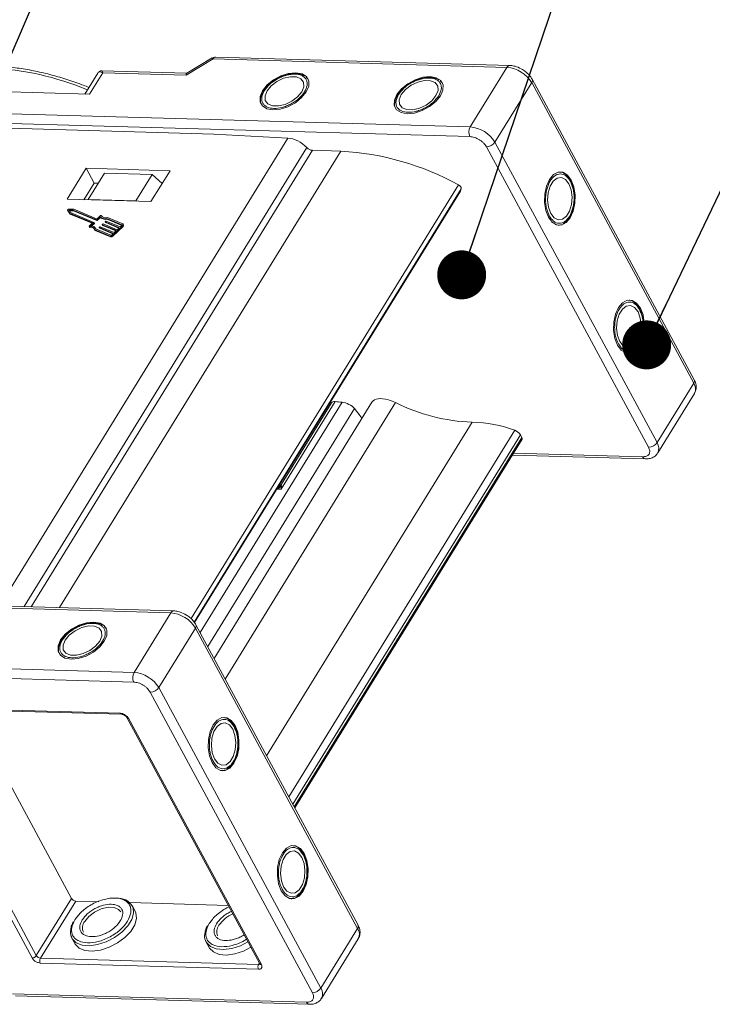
# Model space of a CAD drawing. Header units: millimetres. Extents: x 4016 to 5477, y 50 to 1083.
# Tile 36 of 42: x 5030 to 5101, y 924 to 1025. Entities that reach past the tile are written whole.
import ezdxf

# ---------------------------------------------------------------- set-up
doc = ezdxf.new("R2010")
doc.units = ezdxf.units.MM
doc.styles.get("Standard").update_dxf_attribs({"font": '仿宋_GB2312.ttf', "width": 0.8})
doc.dimstyles.new('ISO-25.1', dxfattribs={"dimtxt": 6, "dimasz": 5, "dimexe": 3.5, "dimexo": 0.625, "dimgap": 1.5, "dimtad": 1, "dimtoh": 1, "dimtxsty": 'Standard', "dimcen": 2.5, "dimadec": 0, "dimazin": 0, "dimtfac": 1, "dimtmove": 0, "dimatfit": 3, "dimfxl": 0, "dimarcsym": 0})

msp = doc.modelspace()

# ---------------------------------------------------------------- linework, layer by layer
at = {"color": 7, "linetype": 'Continuous', "lineweight": 15}
for p, q in [((5080.361, 1019.857), (5050.345, 1020.72)), ((5047.29, 1018.87), (5050.054, 1020.523)), ((5049.966, 1020.621), (5047.362, 1019.063)), ((5050.054, 1020.523), (5080.07, 1019.66)), ((5038.281, 1019.087), (5036.957, 1016.939)), ((5037.43, 1016.925), (5038.78, 1019.114)), ((5047.378, 1019.072), (5038.704, 1019.322)), ((5038.78, 1019.114), (5047.29, 1018.87)), ((5059.705, 1018.526), (5059.55, 1018.666)), ((5080.07, 1019.66), (5076.321, 1013.579)), ((5059.729, 1018.511), (5059.783, 1018.438)), ((5073.416, 1018.132), (5073.261, 1018.272)), ((5073.44, 1018.117), (5073.494, 1018.044)), ((5078.849, 1012.021), (5082.598, 1018.102)), ((5082.598, 1018.102), (5099.155, 987.418)), ((5099.2, 987.766), (5082.643, 1018.451)), ((5025.683, 1017.263), (5037.43, 1016.925)), ((5055.327, 1017.426), (5055.241, 1017.306)), ((5069.038, 1017.032), (5068.952, 1016.912)), ((5076.321, 1013.579), (5024.333, 1015.073)), ((5022.582, 1013.638), (5050.136, 1012.846)), ((5076.292, 1012.589), (5024.304, 1014.084)), ((5050.136, 1012.846), (5057.683, 1012.443)), ((5057.683, 1012.443), (5028.229, 964.662)), ((5095.406, 981.336), (5078.849, 1012.021)), ((5030.745, 964.59), (5059.64, 1011.463)), ((5060.205, 1011.193), (5031.463, 964.569)), ((5034.378, 964.486), (5063.12, 1011.11)), ((5063.12, 1011.11), (5060.205, 1011.193)), ((5094.535, 980.866), (5077.978, 1011.55)), ((5037.09, 1009.359), (5035.141, 1006.197)), ((5045.66, 1009.113), (5037.09, 1009.359)), ((5037.09, 1009.359), (5037.904, 1007.85)), ((5037.313, 1006.184), (5038.963, 1008.86)), ((5043.819, 1008.72), (5038.963, 1008.86)), ((5043.819, 1008.72), (5042.169, 1006.044)), ((5043.71, 1005.95), (5045.66, 1009.113)), ((5044.856, 1007.809), (5043.819, 1008.72)), ((5037.904, 1007.85), (5036.855, 1006.147)), ((5038.333, 1007.838), (5037.904, 1007.85)), ((5047.801, 963.367), (5075.116, 1007.676)), ((5086.661, 1007.9), (5086.6, 1008.035)), ((5048.128, 963.007), (5075.402, 1007.25)), ((5075.331, 1007.058), (5048.154, 962.972)), ((5048.157, 962.969), (5075.313, 1007.02)), ((5075.313, 1007.02), (5075.331, 1007.058)), ((5075.331, 1007.058), (5075.402, 1007.25)), ((5035.141, 1006.197), (5043.71, 1005.95)), ((5037.309, 1006.134), (5037.313, 1006.184)), ((5037.313, 1006.184), (5042.169, 1006.044)), ((5042.169, 1006.044), (5042.227, 1005.993)), ((5035.199, 1005.091), (5035.24, 1005.016)), ((5035.2, 1005.09), (5035.402, 1004.763)), ((5035.24, 1005.015), (5035.2, 1005.09)), ((5035.24, 1005.016), (5035.24, 1005.015)), ((5035.24, 1005.015), (5035.442, 1004.687)), ((5035.837, 1005.174), (5035.28, 1005.166)), ((5035.766, 1005.085), (5035.356, 1005.079)), ((5035.356, 1005.079), (5035.505, 1004.838)), ((5035.402, 1004.763), (5037.741, 1003.779)), ((5035.442, 1004.687), (5035.402, 1004.763)), ((5035.403, 1005.004), (5035.807, 1005.01)), ((5035.442, 1004.687), (5037.699, 1003.738)), ((5035.505, 1004.838), (5037.888, 1003.836)), ((5038.149, 1004.083), (5035.766, 1005.085)), ((5035.807, 1005.01), (5035.766, 1005.085)), ((5035.807, 1005.01), (5038.19, 1004.008)), ((5038.157, 1004.199), (5035.837, 1005.174)), ((5037.741, 1003.779), (5037.404, 1003.46)), ((5037.886, 1003.807), (5037.549, 1003.489)), ((5037.66, 1003.48), (5037.926, 1003.732)), ((5037.926, 1003.732), (5037.886, 1003.807)), ((5037.935, 1003.755), (5037.894, 1003.831)), ((5038.19, 1004.008), (5038.149, 1004.083)), ((5038.528, 1004.414), (5038.191, 1004.095)), ((5038.231, 1004.02), (5038.191, 1004.095)), ((5038.514, 1004.509), (5038.199, 1004.211)), ((5038.231, 1004.02), (5038.568, 1004.338)), ((5038.568, 1004.338), (5038.528, 1004.414)), ((5038.615, 1004.512), (5038.61, 1004.522)), ((5038.61, 1004.522), (5038.615, 1004.512)), ((5038.738, 1003.6), (5038.778, 1003.525)), ((5040.177, 1002.992), (5038.744, 1003.595)), ((5038.785, 1003.52), (5038.744, 1003.595)), ((5038.746, 1003.624), (5038.789, 1003.665)), ((5038.831, 1003.677), (5040.265, 1003.074)), ((5039.043, 1003.889), (5039.083, 1003.813)), ((5040.482, 1003.28), (5039.049, 1003.883)), ((5039.09, 1003.808), (5039.049, 1003.883)), ((5039.051, 1003.912), (5039.094, 1003.953)), ((5039.09, 1003.808), (5040.44, 1003.24)), ((5039.136, 1003.966), (5040.57, 1003.363)), ((5040.748, 1003.585), (5039.204, 1004.234)), ((5039.245, 1004.159), (5039.204, 1004.234)), ((5039.245, 1004.159), (5040.745, 1003.528)), ((5040.835, 1003.667), (5039.267, 1004.327)), ((5040.763, 1003.558), (5040.748, 1003.585)), ((5040.914, 1003.559), (5040.873, 1003.635)), ((5085.425, 1003.559), (5085.624, 1003.624)), ((5037.388, 1003.413), (5037.428, 1003.338)), ((5037.462, 1003.324), (5037.421, 1003.399)), ((5037.959, 1003.092), (5039.528, 1002.432)), ((5038, 1003.017), (5037.959, 1003.092)), ((5038, 1003.017), (5039.569, 1002.357)), ((5038.078, 1003.176), (5038.038, 1003.252)), ((5038.071, 1003.164), (5039.615, 1002.515)), ((5038.433, 1003.312), (5038.473, 1003.237)), ((5039.872, 1002.704), (5038.439, 1003.307)), ((5038.48, 1003.231), (5038.439, 1003.307)), ((5038.441, 1003.336), (5038.484, 1003.377)), ((5038.48, 1003.231), (5039.83, 1002.664)), ((5038.526, 1003.389), (5039.96, 1002.786)), ((5038.785, 1003.52), (5040.135, 1002.952)), ((5039.698, 1002.539), (5039.872, 1002.704)), ((5039.777, 1002.506), (5040.823, 1003.494)), ((5039.818, 1002.431), (5040.864, 1003.419)), ((5039.96, 1002.786), (5040.177, 1002.992)), ((5040.265, 1003.074), (5040.482, 1003.28)), ((5040.57, 1003.363), (5040.744, 1003.527)), ((5040.823, 1003.494), (5040.864, 1003.419)), ((5085.4, 1003.546), (5085.309, 1003.536)), ((5039.528, 1002.432), (5039.569, 1002.357)), ((5039.818, 1002.431), (5039.777, 1002.506)), ((5093.718, 994.822), (5093.657, 994.957)), ((5092.482, 990.481), (5092.681, 990.545)), ((5092.457, 990.468), (5092.366, 990.457)), ((5099.155, 987.418), (5095.406, 981.336)), ((5062.522, 985.522), (5057.019, 976.595)), ((5095.48, 980.283), (5099.229, 986.365)), ((5063.227, 985.461), (5048.732, 961.947)), ((5049.508, 960.51), (5064.49, 984.815)), ((5066.285, 985.456), (5050.161, 959.3)), ((5051.298, 957.192), (5068.702, 985.425)), ((5062.167, 985.414), (5057.032, 977.083)), ((5061.997, 985.419), (5062.109, 985.32)), ((5064.49, 984.815), (5065.171, 983.939)), ((5065.255, 983.784), (5065.171, 983.939)), ((5076.53, 983.432), (5055.525, 949.358)), ((5057.791, 945.16), (5080.871, 982.601)), ((5058.194, 944.413), (5081.448, 982.136)), ((5081.601, 981.852), (5058.347, 944.13)), ((5058.403, 944.026), (5081.613, 981.676)), ((5081.448, 982.136), (5081.601, 981.852)), ((5080.623, 980.07), (5094.215, 979.68)), ((5080.747, 980.272), (5093.935, 979.893)), ((5056.504, 976.504), (5054.126, 972.645)), ((5056.644, 976.58), (5056.504, 976.504)), ((5056.644, 976.58), (5056.596, 976.635)), ((5056.671, 976.665), (5056.644, 976.58)), ((5057.019, 976.595), (5056.644, 976.58)), ((5057.019, 976.595), (5056.671, 976.665)), ((5057.059, 976.886), (5057.019, 976.595)), ((4993.741, 965.449), (5045.729, 963.954)), ((5046.021, 964.151), (4994.033, 965.645)), ((5045.729, 963.954), (5041.98, 957.873)), ((5039.076, 962.426), (5038.921, 962.566)), ((5039.1, 962.41), (5039.153, 962.338)), ((5044.509, 956.314), (5048.257, 962.396)), ((5048.257, 962.396), (5064.814, 931.711)), ((5064.859, 932.06), (5048.302, 962.745)), ((5034.698, 961.326), (5034.611, 961.206)), ((5041.98, 957.873), (5011.964, 958.736)), ((5011.936, 957.746), (5041.952, 956.883)), ((5043.637, 955.844), (5060.194, 925.16)), ((5061.065, 925.63), (5044.509, 956.314)), ((5018.293, 954.344), (5040.574, 953.704)), ((5031.565, 928.707), (5017.994, 953.858)), ((5032, 928.942), (5018.429, 954.093)), ((5018.433, 954.238), (5040.714, 953.597)), ((5035.599, 934.78), (5025.205, 954.043)), ((5041.259, 953.261), (5054.83, 928.11)), ((5041.417, 953.184), (5054.988, 928.033)), ((5052.321, 952.194), (5052.26, 952.329)), ((5051.059, 947.84), (5050.969, 947.83)), ((5051.085, 947.853), (5051.284, 947.918)), ((5059.378, 939.116), (5059.317, 939.25)), ((5032, 928.942), (5035.599, 934.78)), ((5036.021, 934.52), (5032.422, 928.682)), ((5038.369, 934.453), (5036.021, 934.52)), ((5051.613, 934.072), (5041.556, 934.361)), ((5058.116, 934.762), (5058.026, 934.751)), ((5058.142, 934.774), (5058.341, 934.839)), ((5042.097, 933.497), (5041.798, 934.05)), ((5064.814, 931.711), (5061.065, 925.63)), ((5035.638, 930.726), (5035.936, 930.173)), ((5049.349, 930.332), (5049.647, 929.778)), ((5061.139, 924.577), (5064.888, 930.659)), ((5054.688, 927.547), (5032.407, 928.187)), ((5032.422, 928.682), (5054.702, 928.041)), ((5054.702, 928.041), (5054.79, 928.184)), ((5059.594, 924.187), (5029.578, 925.05)), ((5029.858, 924.836), (5059.874, 923.973))]:
    msp.add_line(p, q, dxfattribs=at)
at = {"color": 7, "linetype": 'Continuous', "lineweight": 15, "flags": 128}
for points in [[(5058.513, 1019.116), (5057.767, 1019.043), (5056.98, 1018.792), (5056.228, 1018.386), (5055.585, 1017.866), (5055.115, 1017.283), (5054.863, 1016.694), (5054.853, 1016.156), (5055.087, 1015.722), (5055.542, 1015.434), (5056.173, 1015.322), (5056.919, 1015.395), (5057.706, 1015.646), (5058.458, 1016.052), (5059.101, 1016.572), (5059.571, 1017.155), (5059.823, 1017.744), (5059.833, 1018.283), (5059.599, 1018.716), (5059.144, 1019.004), (5058.513, 1019.116)], [(5055.572, 1017.27), (5055.361, 1016.751), (5055.389, 1016.289), (5055.652, 1015.938), (5056.12, 1015.743), (5056.735, 1015.725), (5057.423, 1015.887), (5058.102, 1016.211), (5058.689, 1016.655), (5059.114, 1017.168), (5059.325, 1017.687), (5059.297, 1018.15), (5059.034, 1018.5), (5058.566, 1018.696), (5057.951, 1018.713), (5057.263, 1018.551), (5056.584, 1018.228), (5055.997, 1017.783), (5055.572, 1017.27)], [(5072.224, 1018.722), (5071.478, 1018.649), (5070.691, 1018.398), (5069.939, 1017.992), (5069.297, 1017.472), (5068.826, 1016.889), (5068.574, 1016.299), (5068.564, 1015.761), (5068.798, 1015.328), (5069.253, 1015.04), (5069.884, 1014.927), (5070.63, 1015.001), (5071.417, 1015.252), (5072.169, 1015.658), (5072.812, 1016.178), (5073.282, 1016.761), (5073.535, 1017.35), (5073.544, 1017.888), (5073.31, 1018.322), (5072.855, 1018.61), (5072.224, 1018.722)], [(5069.283, 1016.876), (5069.072, 1016.357), (5069.1, 1015.894), (5069.363, 1015.544), (5069.831, 1015.348), (5070.446, 1015.331), (5071.134, 1015.493), (5071.813, 1015.816), (5072.4, 1016.261), (5072.825, 1016.774), (5073.036, 1017.293), (5073.008, 1017.755), (5072.745, 1018.106), (5072.277, 1018.301), (5071.662, 1018.319), (5070.974, 1018.157), (5070.295, 1017.833), (5069.708, 1017.389), (5069.283, 1016.876)], [(5086.643, 1008.156), (5086.259, 1008.669), (5085.797, 1008.947), (5085.305, 1008.961), (5084.828, 1008.71), (5084.415, 1008.22), (5084.105, 1007.538), (5083.929, 1006.73), (5083.905, 1005.876), (5084.034, 1005.06), (5084.304, 1004.361), (5084.688, 1003.848), (5085.149, 1003.57), (5085.642, 1003.556), (5086.119, 1003.806), (5086.532, 1004.297), (5086.842, 1004.979), (5087.017, 1005.787), (5087.042, 1006.64), (5086.913, 1007.457), (5086.643, 1008.156)], [(5086.403, 1007.767), (5086.059, 1008.209), (5085.645, 1008.416), (5085.21, 1008.363), (5084.806, 1008.056), (5084.483, 1007.532), (5084.28, 1006.855), (5084.22, 1006.105), (5084.312, 1005.374), (5084.544, 1004.75), (5084.888, 1004.308), (5085.302, 1004.101), (5085.737, 1004.154), (5086.141, 1004.461), (5086.463, 1004.985), (5086.667, 1005.662), (5086.726, 1006.411), (5086.635, 1007.142), (5086.403, 1007.767)], [(5035.2, 1005.09), (5035.197, 1005.101), (5035.198, 1005.113), (5035.205, 1005.126), (5035.216, 1005.138), (5035.23, 1005.149), (5035.246, 1005.158), (5035.264, 1005.164), (5035.28, 1005.166)], [(5037.888, 1003.836), (5037.891, 1003.834), (5037.894, 1003.831), (5037.895, 1003.828), (5037.895, 1003.824), (5037.895, 1003.82), (5037.893, 1003.816), (5037.89, 1003.811), (5037.886, 1003.807)], [(5038.514, 1004.509), (5038.526, 1004.519), (5038.54, 1004.527), (5038.555, 1004.532), (5038.569, 1004.536), (5038.583, 1004.536), (5038.595, 1004.534), (5038.604, 1004.529), (5038.61, 1004.522)], [(5038.744, 1003.595), (5038.74, 1003.597), (5038.738, 1003.6), (5038.737, 1003.603), (5038.736, 1003.607), (5038.737, 1003.611), (5038.739, 1003.615), (5038.742, 1003.62), (5038.746, 1003.624)], [(5039.049, 1003.883), (5039.045, 1003.885), (5039.043, 1003.888), (5039.042, 1003.891), (5039.041, 1003.895), (5039.042, 1003.899), (5039.044, 1003.904), (5039.047, 1003.908), (5039.051, 1003.912)], [(5040.744, 1003.527), (5040.752, 1003.536), (5040.758, 1003.544), (5040.761, 1003.553), (5040.763, 1003.561), (5040.763, 1003.569), (5040.76, 1003.576), (5040.755, 1003.581), (5040.748, 1003.585)], [(5040.835, 1003.667), (5040.856, 1003.655), (5040.871, 1003.639), (5040.879, 1003.619), (5040.881, 1003.596), (5040.876, 1003.571), (5040.864, 1003.545), (5040.846, 1003.519), (5040.823, 1003.494)], [(5037.421, 1003.399), (5037.409, 1003.4), (5037.398, 1003.404), (5037.39, 1003.41), (5037.386, 1003.418), (5037.385, 1003.428), (5037.388, 1003.438), (5037.395, 1003.449), (5037.404, 1003.46)], [(5038.088, 1003.157), (5038.088, 1003.158), (5038.078, 1003.176)], [(5038.439, 1003.307), (5038.435, 1003.309), (5038.433, 1003.312), (5038.432, 1003.315), (5038.431, 1003.319), (5038.432, 1003.323), (5038.434, 1003.327), (5038.437, 1003.332), (5038.441, 1003.336)], [(5093.7, 995.077), (5093.316, 995.591), (5092.854, 995.868), (5092.362, 995.882), (5091.885, 995.632), (5091.472, 995.142), (5091.162, 994.459), (5090.987, 993.652), (5090.962, 992.798), (5091.091, 991.981), (5091.361, 991.282), (5091.745, 990.769), (5092.206, 990.492), (5092.699, 990.477), (5093.176, 990.728), (5093.589, 991.218), (5093.899, 991.9), (5094.074, 992.708), (5094.099, 993.562), (5093.97, 994.378), (5093.7, 995.077)], [(5093.46, 994.688), (5093.116, 995.13), (5092.702, 995.337), (5092.267, 995.284), (5091.863, 994.977), (5091.54, 994.454), (5091.337, 993.776), (5091.277, 993.027), (5091.369, 992.296), (5091.601, 991.672), (5091.945, 991.229), (5092.359, 991.022), (5092.794, 991.075), (5093.198, 991.382), (5093.52, 991.906), (5093.724, 992.583), (5093.783, 993.333), (5093.692, 994.064), (5093.46, 994.688)], [(5035.544, 959.221), (5036.29, 959.294), (5037.077, 959.546), (5037.829, 959.952), (5038.471, 960.471), (5038.942, 961.055), (5039.194, 961.644), (5039.204, 962.182), (5038.97, 962.616), (5038.515, 962.903), (5037.883, 963.016), (5037.138, 962.943), (5036.35, 962.691), (5035.599, 962.286), (5034.956, 961.766), (5034.486, 961.183), (5034.233, 960.593), (5034.224, 960.055), (5034.458, 959.621), (5034.913, 959.334), (5035.544, 959.221)], [(5034.943, 961.17), (5034.731, 960.651), (5034.759, 960.188), (5035.023, 959.838), (5035.491, 959.642), (5036.106, 959.625), (5036.794, 959.787), (5037.473, 960.11), (5038.06, 960.555), (5038.485, 961.068), (5038.696, 961.587), (5038.668, 962.049), (5038.404, 962.399), (5037.937, 962.595), (5037.322, 962.613), (5036.633, 962.45), (5035.955, 962.127), (5035.367, 961.682), (5034.943, 961.17)], [(5049.963, 948.655), (5050.348, 948.141), (5050.809, 947.864), (5051.302, 947.85), (5051.778, 948.1), (5052.191, 948.59), (5052.501, 949.273), (5052.677, 950.08), (5052.701, 950.934), (5052.572, 951.751), (5052.303, 952.45), (5051.918, 952.963), (5051.457, 953.24), (5050.964, 953.255), (5050.488, 953.004), (5050.074, 952.514), (5049.765, 951.832), (5049.589, 951.024), (5049.564, 950.17), (5049.693, 949.354), (5049.963, 948.655)], [(5052.063, 952.06), (5051.719, 952.503), (5051.304, 952.71), (5050.869, 952.657), (5050.466, 952.35), (5050.143, 951.826), (5049.939, 951.149), (5049.88, 950.399), (5049.971, 949.668), (5050.203, 949.044), (5050.547, 948.602), (5050.962, 948.394), (5051.397, 948.448), (5051.8, 948.755), (5052.123, 949.278), (5052.326, 949.956), (5052.386, 950.705), (5052.294, 951.436), (5052.063, 952.06)], [(5057.02, 935.576), (5057.405, 935.063), (5057.866, 934.785), (5058.359, 934.771), (5058.835, 935.021), (5059.248, 935.512), (5059.558, 936.194), (5059.734, 937.002), (5059.758, 937.856), (5059.629, 938.672), (5059.36, 939.371), (5058.975, 939.884), (5058.514, 940.162), (5058.021, 940.176), (5057.545, 939.926), (5057.131, 939.435), (5056.822, 938.753), (5056.646, 937.945), (5056.621, 937.092), (5056.75, 936.275), (5057.02, 935.576)], [(5059.12, 938.982), (5058.776, 939.424), (5058.361, 939.631), (5057.926, 939.578), (5057.523, 939.271), (5057.2, 938.747), (5056.996, 938.07), (5056.937, 937.321), (5057.028, 936.59), (5057.26, 935.965), (5057.604, 935.523), (5058.019, 935.316), (5058.454, 935.369), (5058.857, 935.676), (5059.18, 936.2), (5059.383, 936.877), (5059.443, 937.627), (5059.351, 938.358), (5059.12, 938.982)], [(5041.841, 933.963), (5041.88, 933.859), (5041.935, 933.282), (5041.752, 932.638), (5041.344, 931.975), (5040.741, 931.343), (5039.987, 930.789), (5039.14, 930.353), (5038.262, 930.068), (5037.417, 929.955), (5036.669, 930.023), (5036.072, 930.266), (5035.672, 930.666), (5035.516, 931.069)], [(5035.936, 930.173), (5035.971, 930.113), (5036.371, 929.712), (5036.967, 929.47), (5037.715, 929.402), (5038.56, 929.515), (5039.439, 929.8), (5040.286, 930.236), (5041.039, 930.79), (5041.642, 931.422), (5042.051, 932.084), (5042.234, 932.728), (5042.179, 933.306), (5042.097, 933.497)], [(5036.947, 932.439), (5037.372, 932.952), (5037.959, 933.396), (5038.638, 933.719), (5039.326, 933.882), (5039.941, 933.864), (5040.409, 933.669), (5040.628, 933.418)], [(5053.622, 930.348), (5052.851, 929.959), (5051.973, 929.674), (5051.128, 929.561), (5050.38, 929.629), (5049.783, 929.872), (5049.383, 930.272), (5049.227, 930.675)], [(5049.647, 929.778), (5049.682, 929.719), (5050.082, 929.318), (5050.678, 929.075), (5051.426, 929.008), (5052.271, 929.121), (5053.15, 929.406), (5053.921, 929.795)]]:
    msp.add_lwpolyline(points, dxfattribs=at)
at = {"color": 7, "linetype": 'Continuous', "lineweight": 15}
for centre, radius, start, end in [((5050.37, 1020.369), 0.352, 94.04353, 153.96822), ((5049.869, 1020.445), 0.2, 22.84994, 61.18051), ((5080.375, 1019.522), 0.336, 92.3508, 155.6084), ((5025.717, 989.5), 30.158, 67.56558, 87.04686), ((5079.83, 1016.442), 3.227, 30.95613, 85.74517), ((5082.337, 1018.313), 0.335, 321.05186, 24.67208), ((5077.261, 1013.057), 1.076, 150.95613, 205.74517), ((5076.081, 1010.36), 3.227, 30.95613, 85.74517), ((5077.96, 1012.626), 1.076, 270.96032, 325.74097), ((5060.274, 1012.065), 0.874, 223.51064, 265.47631), ((5061.53, 982.878), 28.276, 61.28356, 86.77721), ((5074.975, 1007.273), 0.427, 356.97163, 70.79034), ((5037.915, 1003.749), 0.021, 304.18773, 16.79947), ((5038.159, 1004.126), 0.0436, 256.65876, 316.22204), ((5038.167, 1004.241), 0.0436, 256.65876, 316.22204), ((5038.2, 1004.05), 0.0436, 256.65876, 316.22204), ((5039.019, 1004.903), 0.693, 224.85727, 285.46591), ((5039.06, 1004.827), 0.693, 224.85727, 285.46591), ((5039.075, 1004.883), 0.588, 217.86047, 289.03364), ((5038.821, 1003.635), 0.0436, 76.65876, 136.22204), ((5039.094, 1003.819), 0.0121, 209.18743, 249.41863), ((5039.126, 1003.923), 0.0436, 76.65876, 136.22204), ((5037.522, 1002.951), 0.459, 17.87163, 102.66726), ((5037.456, 1003.357), 0.0337, 214.61981, 280.50709), ((5037.54, 1002.783), 0.547, 42.50939, 98.19588), ((5037.604, 1002.995), 0.497, 19.88446, 96.34019), ((5038.484, 1003.243), 0.0121, 209.18743, 249.41863), ((5038.516, 1003.347), 0.0436, 76.65876, 136.22204), ((5038.789, 1003.531), 0.0121, 209.18743, 249.41863), ((5040.793, 1003.523), 0.126, 304.18773, 16.79947), ((5039.588, 1002.687), 0.262, 256.65876, 316.22204), ((5039.629, 1002.612), 0.262, 256.65876, 316.22204), ((5039.635, 1002.6), 0.0872, 256.65876, 316.22204), ((5098.875, 987.631), 0.352, 322.72531, 22.65585), ((5098.303, 986.829), 1.035, 333.36398, 34.64949), ((5067.012, 981.947), 3.866, 64.08459, 75.76438), ((5077.101, 1002.044), 18.621, 243.188, 268.24151), ((5076.266, 970.292), 13.143, 69.48943, 88.85018), ((5080.517, 981.573), 1.087, 31.14364, 70.99759), ((5081.457, 981.754), 0.174, 333.65688, 34.35659), ((5094.517, 981.942), 1.076, 270.96032, 325.74097), ((5094.558, 980.749), 1.032, 332.66387, 34.71321), ((5094.26, 980.029), 0.352, 202.73469, 262.6019), ((5056.108, 978.108), 1.549, 291.30344, 307.87012), ((5046.035, 963.816), 0.336, 92.3508, 155.6084), ((5045.49, 960.736), 3.227, 30.95613, 85.74517), ((5047.987, 962.607), 0.344, 321.97192, 24.1625), ((5042.921, 957.35), 1.076, 150.95613, 205.74517), ((5041.741, 954.654), 3.227, 30.95613, 85.74517), ((5043.619, 956.92), 1.076, 270.96032, 325.74097), ((5040.731, 953.764), 0.168, 201.08398, 264.4023), ((5041.403, 953.356), 0.172, 213.29636, 274.66051), ((5036.061, 935.057), 0.538, 210.95613, 265.74517), ((5040.31, 933.038), 1.788, 31.12923, 94.4482), ((5053.378, 930.195), 3.289, 113.32985, 145.78601), ((5037.748, 931.786), 1.033, 140.83141, 204.51297), ((5051.459, 931.392), 1.033, 140.83141, 204.51297), ((5064.534, 931.925), 0.352, 322.72531, 22.65585), ((5063.996, 931.125), 1.007, 332.407, 35.60648), ((5031.556, 929.244), 0.538, 270.96032, 325.74097), ((5032.462, 929.218), 0.538, 210.95613, 265.74517), ((5032.892, 928.421), 0.538, 150.95613, 205.74517), ((5055.173, 927.78), 0.538, 150.95613, 205.74517), ((5054.722, 928.23), 0.19, 263.91427, 310.03705), ((5054.976, 928.209), 0.176, 214.04545, 273.97599), ((5060.176, 926.236), 1.076, 270.96032, 325.74097), ((5060.186, 925.038), 1.06, 334.68254, 33.91557), ((5059.919, 924.323), 0.352, 202.73469, 262.6019)]:
    msp.add_arc(centre, radius, start, end, dxfattribs=at)
for centre, major_axis, ratio, start_param, end_param in [((5047.562, 1018.367), (-0.183, 0.703), 0.2893979, 0.0842613, 0.7010556), ((5058.443, 1011.034), (-1.644, 1.068), 0.5609487, 4.3089166, 5.5111419), ((5062.8, 985.107), (-0.643, 0.289), 0.4693278, 5.3571955, 6.2218329), ((5089.607, 945.136), (-62.611, 28.119), 0.4693278, 5.3450698, 5.3571955), ((5068.359, 984.017), (-2.045, 1.481), 0.5211357, 5.2550827, 6.3219557), ((5063.633, 984.84), (-0.964, 0.433), 0.4693278, 3.8656384, 5.3450698)]:
    msp.add_ellipse(centre, major_axis=major_axis, ratio=ratio, start_param=start_param, end_param=end_param, dxfattribs=at)
for points, knots in [([(5050.345, 1020.717), (5050.261, 1020.715), (5050.126, 1020.711), (5050.013, 1020.639), (5049.972, 1020.612)], [0, 0, 0, 0, 0.6262027, 1, 1, 1, 1]), ([(5037.374, 1017.615), (5036.991, 1017.765), (5036.069, 1018.127), (5034.591, 1018.605), (5032.942, 1019.058), (5031.279, 1019.417), (5029.63, 1019.664), (5028.408, 1019.792), (5027.76, 1019.8), (5027.634, 1019.802)], [0, 0, 0, 0, 0.114988, 0.2769827, 0.4433615, 0.6128877, 0.7847187, 0.9582752, 1, 1, 1, 1]), ([(5081.676, 1019.435), (5081.467, 1019.548), (5081.177, 1019.704), (5080.736, 1019.817), (5080.504, 1019.866), (5080.367, 1019.856), (5080.362, 1019.855)], [0, 0, 0, 0, 0.4884437, 0.6775986, 0.9886528, 1, 1, 1, 1]), ([(5038.78, 1019.114), (5038.669, 1019.16), (5038.497, 1019.231), (5038.342, 1019.178), (5038.285, 1019.088), (5038.259, 1019.047)], [0, 0, 0, 0, 0.49841293, 0.77292805, 1, 1, 1, 1]), ([(5038.702, 1019.322), (5038.651, 1019.319), (5038.564, 1019.314), (5038.417, 1019.247), (5038.35, 1019.171), (5038.313, 1019.13)], [0, 0, 0, 0, 0.3893829, 0.6668621, 1, 1, 1, 1]), ([(5038.703, 1019.317), (5038.703, 1019.318), (5038.702, 1019.337), (5038.72, 1019.271), (5038.76, 1019.167), (5038.78, 1019.114)], [0, 0, 0, 0, 0.0445635, 0.5218464, 1, 1, 1, 1]), ([(5055.286, 1017.278), (5055.45, 1017.498), (5055.702, 1017.836), (5056.21, 1018.237), (5056.647, 1018.508), (5057.115, 1018.726), (5057.724, 1018.924), (5058.449, 1019.013), (5059.04, 1018.886), (5059.389, 1018.661), (5059.576, 1018.424), (5059.67, 1018.138), (5059.675, 1017.722), (5059.508, 1017.381), (5059.4, 1017.16)], [0, 0, 0, 0, 0.1197215, 0.184837, 0.25, 0.3151155, 0.3802785, 0.5, 0.6197215, 0.684837, 0.75, 0.8151155, 0.8802785, 1, 1, 1, 1]), ([(5059.408, 1018.795), (5059.271, 1018.86), (5058.989, 1018.995), (5058.484, 1019.046), (5058.002, 1019.008), (5057.564, 1018.915), (5057.112, 1018.77), (5056.802, 1018.616), (5056.634, 1018.533)], [0, 0, 0, 0, 0.1912901, 0.3970639, 0.559818, 0.6867563, 0.8302953, 1, 1, 1, 1]), ([(5082.632, 1018.448), (5082.605, 1018.504), (5082.527, 1018.662), (5082.322, 1018.91), (5082.035, 1019.194), (5081.796, 1019.355), (5081.676, 1019.435)], [0, 0, 0, 0, 0.1442766, 0.4028475, 0.7004322, 1, 1, 1, 1]), ([(5056.634, 1018.533), (5056.409, 1018.398), (5056.095, 1018.209), (5055.707, 1017.873), (5055.477, 1017.645), (5055.361, 1017.476), (5055.327, 1017.426)], [0, 0, 0, 0, 0.4319464, 0.6042616, 0.8844186, 1, 1, 1, 1]), ([(5068.997, 1016.884), (5069.161, 1017.103), (5069.413, 1017.442), (5069.921, 1017.843), (5070.358, 1018.114), (5070.826, 1018.332), (5071.435, 1018.53), (5072.16, 1018.619), (5072.751, 1018.492), (5073.1, 1018.267), (5073.287, 1018.03), (5073.382, 1017.744), (5073.386, 1017.328), (5073.219, 1016.987), (5073.111, 1016.766)], [0, 0, 0, 0, 0.1197215, 0.184837, 0.25, 0.3151155, 0.3802785, 0.5, 0.6197215, 0.684837, 0.75, 0.8151155, 0.8802785, 1, 1, 1, 1]), ([(5070.345, 1018.139), (5070.12, 1018.004), (5069.806, 1017.815), (5069.419, 1017.479), (5069.188, 1017.251), (5069.072, 1017.082), (5069.038, 1017.032)], [0, 0, 0, 0, 0.4319464, 0.6042616, 0.8844186, 1, 1, 1, 1]), ([(5073.119, 1018.4), (5072.983, 1018.466), (5072.7, 1018.601), (5072.195, 1018.652), (5071.713, 1018.614), (5071.275, 1018.52), (5070.823, 1018.376), (5070.513, 1018.222), (5070.345, 1018.139)], [0, 0, 0, 0, 0.1912901, 0.3970639, 0.559818, 0.6867563, 0.8302953, 1, 1, 1, 1]), ([(5055.241, 1017.306), (5055.218, 1017.276), (5055.104, 1017.121), (5054.974, 1016.824), (5054.882, 1016.429), (5054.879, 1016.105), (5054.961, 1015.945), (5054.985, 1015.9)], [0, 0, 0, 0, 0.0639896, 0.32760556, 0.59970895, 0.88572036, 1, 1, 1, 1]), ([(5059.4, 1017.16), (5059.236, 1016.94), (5058.984, 1016.602), (5058.476, 1016.201), (5058.039, 1015.93), (5057.571, 1015.712), (5056.962, 1015.514), (5056.237, 1015.425), (5055.646, 1015.552), (5055.297, 1015.777), (5055.11, 1016.014), (5055.016, 1016.3), (5055.011, 1016.716), (5055.178, 1017.057), (5055.286, 1017.278)], [0, 0, 0, 0, 0.1197215, 0.184837, 0.25, 0.3151155, 0.3802785, 0.5, 0.6197215, 0.684837, 0.75, 0.8151155, 0.8802785, 1, 1, 1, 1]), ([(5068.952, 1016.912), (5068.93, 1016.882), (5068.815, 1016.726), (5068.686, 1016.43), (5068.593, 1016.035), (5068.59, 1015.711), (5068.672, 1015.551), (5068.696, 1015.506)], [0, 0, 0, 0, 0.0639896, 0.3276056, 0.599709, 0.8857204, 1, 1, 1, 1]), ([(5073.111, 1016.766), (5072.947, 1016.546), (5072.695, 1016.208), (5072.187, 1015.807), (5071.75, 1015.536), (5071.282, 1015.318), (5070.673, 1015.12), (5069.948, 1015.031), (5069.357, 1015.158), (5069.008, 1015.383), (5068.821, 1015.62), (5068.727, 1015.906), (5068.722, 1016.322), (5068.889, 1016.663), (5068.997, 1016.884)], [0, 0, 0, 0, 0.1197215, 0.184837, 0.25, 0.3151155, 0.3802785, 0.5, 0.6197215, 0.684837, 0.75, 0.8151155, 0.8802785, 1, 1, 1, 1]), ([(5077.978, 1011.55), (5077.894, 1011.677), (5077.765, 1011.873), (5077.496, 1012.112), (5077.262, 1012.276), (5077.01, 1012.412), (5076.677, 1012.544), (5076.443, 1012.572), (5076.292, 1012.589)], [0, 0, 0, 0, 0.2394429, 0.3696359, 0.4999999, 0.6301929, 0.7605571, 1, 1, 1, 1]), ([(5084.394, 1004.507), (5084.285, 1004.758), (5084.118, 1005.146), (5084.025, 1005.786), (5084.009, 1006.3), (5084.054, 1006.815), (5084.187, 1007.441), (5084.473, 1008.113), (5084.878, 1008.562), (5085.248, 1008.752), (5085.547, 1008.795), (5085.841, 1008.733), (5086.204, 1008.529), (5086.416, 1008.214), (5086.553, 1008.01)], [0, 0, 0, 0, 0.1197215, 0.184837, 0.25, 0.3151155, 0.3802785, 0.5, 0.6197215, 0.684837, 0.75, 0.8151155, 0.8802785, 1, 1, 1, 1]), ([(5086.6, 1008.035), (5086.585, 1008.07), (5086.508, 1008.247), (5086.316, 1008.507), (5086.019, 1008.784), (5085.748, 1008.946), (5085.576, 1008.956), (5085.533, 1008.958)], [0, 0, 0, 0, 0.06517793, 0.33346935, 0.61040213, 0.90149436, 1, 1, 1, 1]), ([(5086.553, 1008.01), (5086.661, 1007.759), (5086.829, 1007.371), (5086.922, 1006.731), (5086.938, 1006.217), (5086.893, 1005.702), (5086.759, 1005.076), (5086.474, 1004.404), (5086.069, 1003.955), (5085.699, 1003.765), (5085.4, 1003.722), (5085.105, 1003.783), (5084.743, 1003.987), (5084.531, 1004.303), (5084.394, 1004.507)], [0, 0, 0, 0, 0.1197215, 0.184837, 0.25, 0.3151155, 0.3802785, 0.5, 0.6197215, 0.684837, 0.75, 0.8151155, 0.8802785, 1, 1, 1, 1]), ([(5086.966, 1006.215), (5086.962, 1006.478), (5086.955, 1006.844), (5086.858, 1007.348), (5086.775, 1007.661), (5086.687, 1007.846), (5086.661, 1007.9)], [0, 0, 0, 0, 0.432034, 0.6043863, 0.8846047, 1, 1, 1, 1]), ([(5085.806, 1003.683), (5085.93, 1003.768), (5086.189, 1003.945), (5086.485, 1004.357), (5086.694, 1004.793), (5086.832, 1005.22), (5086.932, 1005.683), (5086.954, 1006.029), (5086.966, 1006.215)], [0, 0, 0, 0, 0.1913075, 0.39709, 0.5598431, 0.6867923, 0.8303492, 1, 1, 1, 1]), ([(5091.451, 991.428), (5091.342, 991.68), (5091.175, 992.067), (5091.082, 992.708), (5091.066, 993.222), (5091.111, 993.736), (5091.244, 994.362), (5091.53, 995.035), (5091.935, 995.483), (5092.305, 995.673), (5092.604, 995.716), (5092.898, 995.655), (5093.261, 995.451), (5093.473, 995.135), (5093.61, 994.931)], [0, 0, 0, 0, 0.1197215, 0.184837, 0.25, 0.3151155, 0.3802785, 0.5, 0.6197215, 0.684837, 0.75, 0.8151155, 0.8802785, 1, 1, 1, 1]), ([(5093.657, 994.957), (5093.642, 994.991), (5093.565, 995.168), (5093.373, 995.428), (5093.077, 995.706), (5092.795, 995.871), (5092.614, 995.88), (5092.56, 995.882)], [0, 0, 0, 0, 0.06372634, 0.32604254, 0.59680767, 0.88141689, 1, 1, 1, 1]), ([(5093.61, 994.931), (5093.718, 994.68), (5093.886, 994.292), (5093.979, 993.652), (5093.995, 993.138), (5093.95, 992.624), (5093.816, 991.997), (5093.531, 991.325), (5093.126, 990.876), (5092.756, 990.687), (5092.457, 990.643), (5092.162, 990.705), (5091.8, 990.909), (5091.588, 991.224), (5091.451, 991.428)], [0, 0, 0, 0, 0.1197215, 0.184837, 0.25, 0.3151155, 0.3802785, 0.5, 0.6197215, 0.684837, 0.75, 0.8151155, 0.8802785, 1, 1, 1, 1]), ([(5094.023, 993.137), (5094.019, 993.399), (5094.012, 993.766), (5093.915, 994.269), (5093.832, 994.583), (5093.744, 994.768), (5093.718, 994.822)], [0, 0, 0, 0, 0.432034, 0.6043863, 0.8846047, 1, 1, 1, 1]), ([(5092.863, 990.604), (5092.987, 990.689), (5093.246, 990.867), (5093.542, 991.278), (5093.751, 991.715), (5093.889, 992.141), (5093.989, 992.605), (5094.011, 992.95), (5094.023, 993.137)], [0, 0, 0, 0, 0.1913075, 0.39709, 0.5598431, 0.6867923, 0.8303492, 1, 1, 1, 1]), ([(5099.201, 986.366), (5099.254, 986.446), (5099.399, 986.662), (5099.424, 987.096), (5099.347, 987.487), (5099.226, 987.698), (5099.189, 987.764)], [0, 0, 0, 0, 0.1933801, 0.5260321, 0.8537286, 1, 1, 1, 1]), ([(5093.935, 979.893), (5094.071, 979.902), (5094.282, 979.917), (5094.481, 980.034), (5094.592, 980.159), (5094.653, 980.315), (5094.669, 980.545), (5094.588, 980.74), (5094.535, 980.866)], [0, 0, 0, 0, 0.2394429, 0.3696359, 0.4999999, 0.6301929, 0.7605571, 1, 1, 1, 1]), ([(5094.214, 979.681), (5094.347, 979.684), (5094.626, 979.69), (5095.017, 979.833), (5095.325, 980.036), (5095.422, 980.226), (5095.452, 980.285)], [0, 0, 0, 0, 0.2655875, 0.558647, 0.8640036, 1, 1, 1, 1]), ([(5056.671, 976.665), (5056.656, 976.66), (5056.631, 976.652), (5056.607, 976.64), (5056.596, 976.635)], [0, 0, 0, 0, 0.5598831, 1, 1, 1, 1]), ([(5057.044, 977.086), (5056.975, 976.993), (5056.862, 976.842), (5056.698, 976.754), (5056.634, 976.72)], [0, 0, 0, 0, 0.6140629, 1, 1, 1, 1]), ([(5057.032, 977.083), (5057.036, 977.086), (5057.046, 977.091), (5057.069, 977.035), (5057.063, 976.945), (5057.059, 976.886)], [0, 0, 0, 0, 0.24523199, 0.50119259, 1, 1, 1, 1]), ([(5047.335, 963.729), (5047.126, 963.841), (5046.836, 963.997), (5046.395, 964.111), (5046.164, 964.16), (5046.026, 964.15), (5046.021, 964.149)], [0, 0, 0, 0, 0.4884437, 0.6775986, 0.9886528, 1, 1, 1, 1]), ([(5048.291, 962.742), (5048.264, 962.799), (5048.187, 962.956), (5047.982, 963.204), (5047.695, 963.488), (5047.455, 963.648), (5047.335, 963.729)], [0, 0, 0, 0, 0.1439545, 0.4026227, 0.7003194, 1, 1, 1, 1]), ([(5034.657, 961.178), (5034.82, 961.397), (5035.073, 961.736), (5035.58, 962.137), (5036.018, 962.408), (5036.485, 962.626), (5037.095, 962.823), (5037.82, 962.913), (5038.411, 962.786), (5038.76, 962.561), (5038.947, 962.324), (5039.041, 962.038), (5039.045, 961.622), (5038.878, 961.281), (5038.77, 961.06)], [0, 0, 0, 0, 0.1197215, 0.184837, 0.25, 0.3151155, 0.3802785, 0.5, 0.6197215, 0.684837, 0.75, 0.8151155, 0.8802785, 1, 1, 1, 1]), ([(5036.005, 962.433), (5035.78, 962.298), (5035.465, 962.109), (5035.078, 961.773), (5034.848, 961.545), (5034.731, 961.375), (5034.698, 961.326)], [0, 0, 0, 0, 0.4319464, 0.6042616, 0.8844186, 1, 1, 1, 1]), ([(5038.778, 962.694), (5038.642, 962.759), (5038.359, 962.895), (5037.855, 962.945), (5037.373, 962.908), (5036.934, 962.814), (5036.482, 962.669), (5036.172, 962.516), (5036.005, 962.433)], [0, 0, 0, 0, 0.1912901, 0.3970639, 0.559818, 0.6867563, 0.8302953, 1, 1, 1, 1]), ([(5034.611, 961.206), (5034.589, 961.176), (5034.474, 961.02), (5034.346, 960.724), (5034.249, 960.327), (5034.262, 959.937), (5034.381, 959.72), (5034.439, 959.615)], [0, 0, 0, 0, 0.0556073, 0.2846908, 0.52115, 0.7696953, 1, 1, 1, 1]), ([(5038.77, 961.06), (5038.607, 960.84), (5038.355, 960.501), (5037.847, 960.1), (5037.41, 959.83), (5036.942, 959.611), (5036.332, 959.414), (5035.608, 959.325), (5035.016, 959.452), (5034.667, 959.677), (5034.481, 959.914), (5034.386, 960.2), (5034.382, 960.615), (5034.549, 960.957), (5034.657, 961.178)], [0, 0, 0, 0, 0.1197215, 0.184837, 0.25, 0.3151155, 0.3802785, 0.5, 0.6197215, 0.684837, 0.75, 0.8151155, 0.8802785, 1, 1, 1, 1]), ([(5041.952, 956.883), (5042.103, 956.865), (5042.336, 956.838), (5042.67, 956.705), (5042.922, 956.57), (5043.156, 956.406), (5043.425, 956.167), (5043.554, 955.971), (5043.637, 955.844)], [0, 0, 0, 0, 0.2394429, 0.3698071, 0.5000001, 0.6303641, 0.7605571, 1, 1, 1, 1]), ([(5040.574, 953.704), (5040.649, 953.695), (5040.766, 953.681), (5040.933, 953.615), (5041.059, 953.547), (5041.176, 953.465), (5041.31, 953.346), (5041.375, 953.248), (5041.417, 953.184)], [0, 0, 0, 0, 0.239443, 0.3695502, 0.4999998, 0.6301073, 0.760557, 1, 1, 1, 1]), ([(5040.714, 953.597), (5040.714, 953.597), (5040.729, 953.598), (5040.777, 953.592), (5040.848, 953.573), (5040.931, 953.543), (5040.99, 953.509), (5041.024, 953.49)], [0, 0, 0, 0, 0.0055016, 0.2676315, 0.4738729, 0.7000597, 1, 1, 1, 1]), ([(5041.024, 953.49), (5041.065, 953.462), (5041.122, 953.423), (5041.187, 953.359), (5041.228, 953.312), (5041.253, 953.274), (5041.258, 953.262), (5041.258, 953.262)], [0, 0, 0, 0, 0.385972, 0.5360227, 0.767852, 0.9916119, 1, 1, 1, 1]), ([(5050.053, 948.801), (5049.945, 949.052), (5049.778, 949.44), (5049.684, 950.08), (5049.668, 950.594), (5049.713, 951.108), (5049.847, 951.735), (5050.132, 952.407), (5050.538, 952.855), (5050.907, 953.045), (5051.206, 953.089), (5051.501, 953.027), (5051.863, 952.823), (5052.075, 952.508), (5052.213, 952.304)], [0, 0, 0, 0, 0.1197215, 0.184837, 0.25, 0.3151155, 0.3802785, 0.5, 0.6197215, 0.684837, 0.75, 0.8151155, 0.8802785, 1, 1, 1, 1]), ([(5052.213, 952.304), (5052.321, 952.052), (5052.488, 951.665), (5052.582, 951.024), (5052.597, 950.51), (5052.553, 949.996), (5052.419, 949.37), (5052.134, 948.697), (5051.728, 948.249), (5051.359, 948.059), (5051.06, 948.016), (5050.765, 948.077), (5050.403, 948.281), (5050.191, 948.597), (5050.053, 948.801)], [0, 0, 0, 0, 0.1197215, 0.184837, 0.25, 0.3151155, 0.3802785, 0.5, 0.6197215, 0.684837, 0.75, 0.8151155, 0.8802785, 1, 1, 1, 1]), ([(5052.26, 952.329), (5052.245, 952.364), (5052.167, 952.541), (5051.975, 952.801), (5051.679, 953.078), (5051.404, 953.241), (5051.229, 953.25), (5051.182, 953.253)], [0, 0, 0, 0, 0.0646456, 0.3307459, 0.605417, 0.8941319, 1, 1, 1, 1]), ([(5052.626, 950.509), (5052.621, 950.771), (5052.615, 951.138), (5052.517, 951.642), (5052.435, 951.955), (5052.347, 952.14), (5052.321, 952.194)], [0, 0, 0, 0, 0.432034, 0.6043863, 0.8846047, 1, 1, 1, 1]), ([(5051.465, 947.976), (5051.59, 948.062), (5051.849, 948.239), (5052.145, 948.651), (5052.353, 949.087), (5052.491, 949.514), (5052.592, 949.977), (5052.614, 950.322), (5052.626, 950.509)], [0, 0, 0, 0, 0.19130755, 0.39708996, 0.55984306, 0.68679235, 0.83034917, 1, 1, 1, 1]), ([(5057.11, 935.722), (5057.002, 935.973), (5056.835, 936.361), (5056.741, 937.001), (5056.725, 937.515), (5056.77, 938.03), (5056.904, 938.656), (5057.189, 939.328), (5057.595, 939.777), (5057.964, 939.967), (5058.263, 940.01), (5058.558, 939.949), (5058.92, 939.745), (5059.132, 939.429), (5059.27, 939.225)], [0, 0, 0, 0, 0.1197215, 0.184837, 0.25, 0.3151155, 0.3802785, 0.5, 0.6197215, 0.684837, 0.75, 0.8151155, 0.8802785, 1, 1, 1, 1]), ([(5059.27, 939.225), (5059.378, 938.974), (5059.545, 938.586), (5059.639, 937.946), (5059.654, 937.432), (5059.61, 936.917), (5059.476, 936.291), (5059.191, 935.619), (5058.785, 935.17), (5058.416, 934.98), (5058.117, 934.937), (5057.822, 934.999), (5057.46, 935.203), (5057.248, 935.518), (5057.11, 935.722)], [0, 0, 0, 0, 0.1197215, 0.184837, 0.25, 0.3151155, 0.3802785, 0.5, 0.6197215, 0.684837, 0.75, 0.8151155, 0.8802785, 1, 1, 1, 1]), ([(5059.317, 939.25), (5059.302, 939.285), (5059.224, 939.462), (5059.032, 939.722), (5058.736, 940), (5058.461, 940.163), (5058.286, 940.172), (5058.239, 940.174)], [0, 0, 0, 0, 0.0646456, 0.3307459, 0.605417, 0.8941319, 1, 1, 1, 1]), ([(5059.683, 937.431), (5059.678, 937.693), (5059.672, 938.06), (5059.574, 938.563), (5059.492, 938.877), (5059.404, 939.062), (5059.378, 939.116)], [0, 0, 0, 0, 0.432034, 0.6043863, 0.8846047, 1, 1, 1, 1]), ([(5058.522, 934.898), (5058.647, 934.983), (5058.906, 935.16), (5059.202, 935.572), (5059.41, 936.008), (5059.548, 936.435), (5059.649, 936.899), (5059.671, 937.244), (5059.683, 937.431)], [0, 0, 0, 0, 0.1913075, 0.39709, 0.5598431, 0.6867923, 0.8303492, 1, 1, 1, 1]), ([(5035.951, 932.616), (5036.165, 932.903), (5036.493, 933.343), (5037.156, 933.866), (5037.728, 934.222), (5038.341, 934.507), (5039.136, 934.765), (5040.08, 934.881), (5040.851, 934.716), (5041.306, 934.422), (5041.553, 934.112), (5041.674, 933.736), (5041.681, 933.194), (5041.463, 932.75), (5041.322, 932.462)], [0, 0, 0, 0, 0.1197284, 0.1841803, 0.25, 0.3158197, 0.3802716, 0.5, 0.6197284, 0.6841803, 0.75, 0.8158197, 0.8802716, 1, 1, 1, 1]), ([(5040.579, 932.483), (5040.681, 932.692), (5040.839, 933.014), (5040.835, 933.407), (5040.746, 933.677), (5040.569, 933.901), (5040.239, 934.113), (5039.681, 934.233), (5038.997, 934.149), (5038.421, 933.962), (5037.979, 933.756), (5037.566, 933.5), (5037.087, 933.122), (5036.848, 932.802), (5036.694, 932.595)], [0, 0, 0, 0, 0.1197215, 0.1848859, 0.25, 0.3151644, 0.3802785, 0.5, 0.6197215, 0.6848859, 0.75, 0.8151644, 0.8802785, 1, 1, 1, 1]), ([(5049.663, 932.222), (5049.876, 932.509), (5050.203, 932.951), (5050.868, 933.469), (5051.32, 933.765), (5051.608, 933.893), (5051.69, 933.93)], [0, 0, 0, 0, 0.4334282, 0.6667503, 0.9050237, 1, 1, 1, 1]), ([(5051.939, 933.468), (5051.857, 933.431), (5051.628, 933.329), (5051.278, 933.105), (5050.798, 932.728), (5050.559, 932.408), (5050.405, 932.2)], [0, 0, 0, 0, 0.1266588, 0.3543019, 0.5817692, 1, 1, 1, 1]), ([(5035.782, 932.401), (5035.718, 932.291), (5035.557, 932.016), (5035.532, 931.754), (5035.518, 931.598)], [0, 0, 0, 0, 0.4010175, 1, 1, 1, 1]), ([(5041.322, 932.462), (5041.108, 932.175), (5040.781, 931.734), (5040.117, 931.211), (5039.545, 930.855), (5038.932, 930.571), (5038.137, 930.312), (5037.193, 930.197), (5036.422, 930.362), (5035.967, 930.656), (5035.72, 930.965), (5035.599, 931.341), (5035.592, 931.883), (5035.81, 932.327), (5035.951, 932.616)], [0, 0, 0, 0, 0.1197284, 0.1841803, 0.25, 0.3158197, 0.3802716, 0.5, 0.6197284, 0.6841803, 0.75, 0.8158197, 0.8802716, 1, 1, 1, 1]), ([(5036.694, 932.595), (5036.592, 932.386), (5036.434, 932.063), (5036.438, 931.671), (5036.527, 931.401), (5036.704, 931.177), (5037.034, 930.964), (5037.592, 930.844), (5038.277, 930.929), (5038.852, 931.115), (5039.294, 931.321), (5039.707, 931.577), (5040.186, 931.956), (5040.425, 932.276), (5040.579, 932.483)], [0, 0, 0, 0, 0.1197215, 0.1848859, 0.25, 0.3151644, 0.3802785, 0.5, 0.6197215, 0.6848859, 0.75, 0.8151644, 0.8802785, 1, 1, 1, 1]), ([(5053.478, 930.615), (5053.403, 930.567), (5053.138, 930.397), (5052.641, 930.179), (5051.849, 929.917), (5050.904, 929.803), (5050.133, 929.968), (5049.678, 930.262), (5049.431, 930.571), (5049.31, 930.947), (5049.304, 931.489), (5049.521, 931.933), (5049.663, 932.222)], [0, 0, 0, 0, 0.0337988, 0.1185922, 0.2016236, 0.3558659, 0.5101082, 0.5931395, 0.6779329, 0.7627263, 0.8457577, 1, 1, 1, 1]), ([(5050.405, 932.2), (5050.303, 931.992), (5050.145, 931.669), (5050.15, 931.277), (5050.239, 931.007), (5050.415, 930.783), (5050.745, 930.57), (5051.303, 930.451), (5051.988, 930.534), (5052.562, 930.722), (5052.943, 930.893), (5053.154, 931.028), (5053.229, 931.077)], [0, 0, 0, 0, 0.1522676, 0.2351468, 0.3179621, 0.4008414, 0.4836566, 0.6359242, 0.7881917, 0.871071, 0.9538863, 1, 1, 1, 1]), ([(5035.518, 931.598), (5035.501, 931.528), (5035.425, 931.203), (5035.544, 930.936), (5035.638, 930.726)], [0, 0, 0, 0, 0.2128867, 1, 1, 1, 1]), ([(5049.229, 931.203), (5049.213, 931.134), (5049.136, 930.808), (5049.255, 930.542), (5049.349, 930.332)], [0, 0, 0, 0, 0.2128867, 1, 1, 1, 1]), ([(5049.493, 932.007), (5049.429, 931.897), (5049.268, 931.622), (5049.244, 931.36), (5049.229, 931.203)], [0, 0, 0, 0, 0.4010175, 1, 1, 1, 1]), ([(5064.873, 930.681), (5064.921, 930.754), (5065.061, 930.963), (5065.083, 931.39), (5065.006, 931.78), (5064.886, 931.993), (5064.848, 932.058)], [0, 0, 0, 0, 0.1796464, 0.5178271, 0.85097, 1, 1, 1, 1]), ([(5032.407, 928.187), (5032.332, 928.196), (5032.215, 928.21), (5032.049, 928.276), (5031.923, 928.344), (5031.806, 928.426), (5031.671, 928.545), (5031.607, 928.643), (5031.565, 928.707)], [0, 0, 0, 0, 0.239443, 0.3695502, 0.4999998, 0.6301073, 0.760557, 1, 1, 1, 1]), ([(5054.988, 928.033), (5055.014, 927.97), (5055.055, 927.873), (5055.047, 927.758), (5055.017, 927.68), (5054.961, 927.617), (5054.862, 927.559), (5054.756, 927.551), (5054.688, 927.547)], [0, 0, 0, 0, 0.239443, 0.3695502, 0.4999998, 0.6301073, 0.760557, 1, 1, 1, 1]), ([(5054.83, 928.11), (5054.836, 928.098), (5054.848, 928.074), (5054.849, 928.059), (5054.849, 928.062), (5054.849, 928.063)], [0, 0, 0, 0, 0.4378481, 0.8996253, 1, 1, 1, 1]), ([(5060.194, 925.16), (5060.247, 925.034), (5060.329, 924.839), (5060.313, 924.609), (5060.252, 924.453), (5060.14, 924.328), (5059.941, 924.211), (5059.731, 924.196), (5059.594, 924.187)], [0, 0, 0, 0, 0.2394429, 0.3698071, 0.5000001, 0.6303641, 0.7605571, 1, 1, 1, 1]), ([(5059.874, 923.975), (5060.006, 923.978), (5060.285, 923.984), (5060.677, 924.127), (5060.99, 924.336), (5061.091, 924.534), (5061.124, 924.6)], [0, 0, 0, 0, 0.26115727, 0.54932819, 0.84959117, 1, 1, 1, 1])]:
    msp.add_open_spline(points, degree=3, knots=knots, dxfattribs=at)

# ---------------------------------------------------------------- leaders
at = {"color": 5, "lineweight": 9}
for points in [[(5021.329, 1002.417), (5033.971, 1031.457), (5042.448, 1031.457)], [(5075.449, 998.474), (5086.695, 1031.562), (5095.173, 1031.562)], [(5094.345, 991.32), (5109.937, 1023.854), (5118.414, 1023.854)]]:
    msp.add_leader(points, dimstyle='ISO-25.1', override={"dimgap": 1.5, "dimtad": 0, "dimldrblk": 'Dot'}, dxfattribs=at)

doc.saveas('drawing.dxf')
